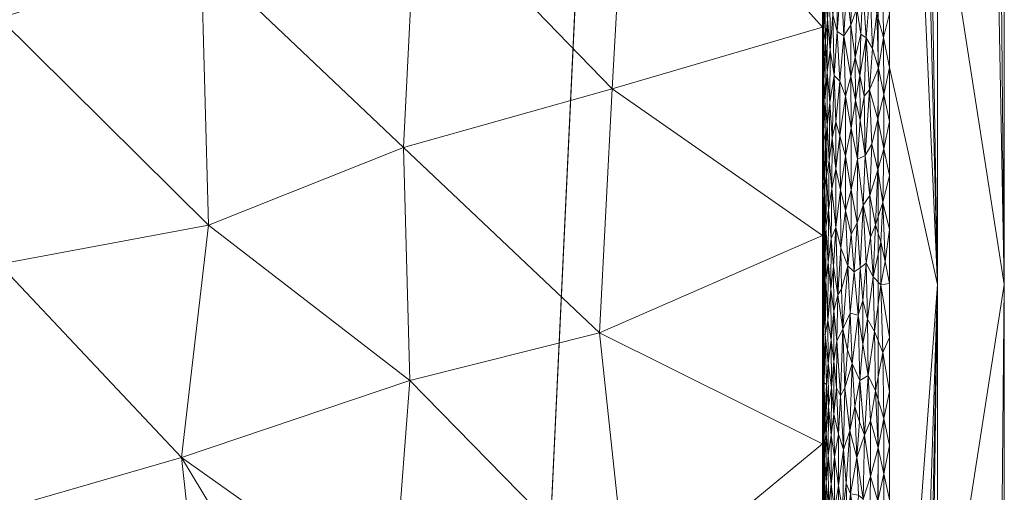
# Model space of a CAD drawing. Header units: millimetres. Extents: x -300 to 300, y 0 to 450.
# Tile 211 of 256: x 271 to 300, y 219 to 233. Entities that reach past the tile are written whole.
import ezdxf

# ---------------------------------------------------------------- set-up
doc = ezdxf.new("R2010")
doc.units = ezdxf.units.MM
doc.layers.add('A-GENM', color=13, linetype='Continuous')

# ---------------------------------------------------------------- blocks, each defined once
blk = doc.blocks.new('MODEL_CCAS0420-1080410R0 - MODEL_CCAS0420-1080410R0-453240-Preview')
at = {"layer": 'A-GENM', "lineweight": 9}
mesh = blk.add_polyface(dxfattribs=at)
corners = [(-296.159, -20, -110), (-295.657, -15.55, -110), (-294.177, -11.323, -110), (-291.793, -7.531, -110), (-288.625, -4.364, -110), (-284.831, -1.981, -110), (-280.602, -0.502, -110), (-276.147, 0, -110), (276.147, 0, -110), (280.596, -0.501, -110), (284.825, -1.978, -110), (288.619, -4.359, -110), (291.788, -7.525, -110), (294.174, -11.316, -110), (295.656, -15.545, -110), (296.159, -20, -110), (296.159, -426.171, -110), (295.658, -430.617, -110), (294.182, -434.842, -110), (291.802, -438.632, -110), (288.638, -441.797, -110), (284.848, -444.179, -110), (280.622, -445.657, -110), (276.171, -446.159, -110), (-276.171, -446.159, -110), (-280.617, -445.658, -110), (-284.842, -444.182, -110), (-288.632, -441.802, -110), (-291.797, -438.638, -110), (-294.179, -434.848, -110), (-295.657, -430.622, -110), (-296.159, -426.171, -110)]
mesh.append_faces([[corners[k] for k in face] for face in [(15, 12, 13, 14)]], dxfattribs={"vtx0": -1})
mesh.append_faces([[corners[k] for k in face] for face in [(16, 8, 15)]], dxfattribs={"vtx0": -1, "vtx1": -1})
mesh.append_faces([[corners[k] for k in face] for face in [(24, 31, 7, 8)]], dxfattribs={"vtx0": -1, "vtx1": -1, "vtx3": -1})
mesh.append_faces([[corners[k] for k in face] for face in [(31, 24, 25, 30), (18, 21, 22, 17), (17, 22, 23, 16)]], dxfattribs={"vtx0": -1, "vtx2": -1})
mesh.append_faces([[corners[k] for k in face] for face in [(0, 3, 4, 5), (0, 5, 6, 7)]], dxfattribs={"vtx0": -1, "vtx3": -1})
mesh.append_faces([[corners[k] for k in face] for face in [(28, 29, 27)]], dxfattribs={"vtx1": -1})
mesh.append_faces([[corners[k] for k in face] for face in [(25, 26, 30), (11, 12, 15, 10), (9, 10, 15, 8), (31, 0, 7)]], dxfattribs={"vtx1": -1, "vtx2": -1})
mesh.append_faces([[corners[k] for k in face] for face in [(23, 24, 8, 16)]], dxfattribs={"vtx1": -1, "vtx2": -1, "vtx3": -1})
mesh.append_faces([[corners[k] for k in face] for face in [(26, 27, 29, 30)]], dxfattribs={"vtx1": -1, "vtx3": -1})
mesh.append_faces([[corners[k] for k in face] for face in [(19, 20, 21, 18)]], dxfattribs={"vtx2": -1})
mesh.append_faces([[corners[k] for k in face] for face in [(0, 1, 2, 3)]], dxfattribs={"vtx3": -1})
mesh = blk.add_polyface(dxfattribs=at)
corners = [(-279.918, -2), (-292.651, -7.27), (-297.929, -20), (-297.929, -224.97), (-297.929, -429.94), (-292.661, -442.661), (-279.94, -447.929), (0, -447.929), (279.94, -447.929), (292.661, -442.661), (297.929, -429.94), (297.929, -224.97), (297.929, -20), (292.651, -7.27), (279.918, -2), (0, -2), (0, -3.5), (13.257, -3.5), (26.515, -3.5), (39.772, -3.5), (53.029, -3.5), (66.287, -3.5), (79.544, -3.5), (92.801, -3.5), (106.059, -3.5), (119.316, -3.5), (132.573, -3.5), (145.831, -3.5), (159.088, -3.5), (172.345, -3.5), (185.603, -3.5), (198.86, -3.5), (212.117, -3.5), (225.375, -3.5), (238.632, -3.5), (251.889, -3.5), (265.147, -3.5), (278.404, -3.5), (291.028, -7.487), (296.497, -19.511), (296.5, -32.769), (296.5, -46.026), (296.5, -59.283), (296.5, -72.541), (296.5, -85.798), (296.5, -99.055), (296.5, -112.313), (296.5, -125.57), (296.5, -138.827), (296.5, -152.085), (296.5, -165.342), (296.5, -178.599), (296.5, -191.857), (296.5, -205.114), (296.5, -218.371), (296.5, -231.629), (296.5, -244.886), (296.5, -258.143), (296.499, -271.401), (296.499, -284.658), (296.499, -297.915), (296.499, -311.173), (296.499, -324.43), (296.499, -337.687), (296.5, -350.945), (296.5, -364.202), (296.5, -377.459), (296.5, -390.717), (296.5, -403.974), (296.5, -417.231), (296.497, -430.489), (291.028, -442.513), (278.404, -446.5), (265.147, -446.5), (251.889, -446.5), (238.632, -446.5), (225.375, -446.5), (212.117, -446.5), (198.86, -446.5), (185.603, -446.5), (172.345, -446.5), (159.088, -446.5), (145.831, -446.5), (132.573, -446.5), (119.316, -446.5), (106.059, -446.5), (92.801, -446.5), (79.544, -446.5), (66.287, -446.5), (53.029, -446.5), (39.772, -446.5), (26.515, -446.5), (13.257, -446.5), (0, -446.5), (-12.926, -446.5), (-25.852, -446.5), (-38.777, -446.5), (-51.703, -446.5), (-64.629, -446.5), (-77.555, -446.5), (-90.48, -446.5), (-103.406, -446.5), (-116.332, -446.5), (-129.258, -446.5), (-142.183, -446.5), (-155.109, -446.5), (-168.035, -446.5), (-180.961, -446.5), (-193.887, -446.5), (-206.812, -446.5), (-219.738, -446.5), (-232.664, -446.5), (-245.59, -446.5), (-258.515, -446.5), (-271.441, -446.5), (-284.356, -445.968), (-294.544, -438.124), (-296.5, -425.35), (-296.5, -412.424), (-296.5, -399.498), (-296.5, -386.572), (-296.5, -373.646), (-296.5, -360.721), (-296.5, -347.795), (-296.499, -334.869), (-296.499, -321.943), (-296.499, -309.018), (-296.499, -296.092), (-296.499, -283.166), (-296.499, -270.24), (-296.5, -257.315), (-296.5, -244.389), (-296.5, -231.463), (-296.5, -218.537), (-296.5, -205.611), (-296.5, -192.686), (-296.5, -179.76), (-296.5, -166.834), (-296.5, -153.908), (-296.5, -140.983), (-296.5, -128.057), (-296.5, -115.131), (-296.5, -102.205), (-296.5, -89.28), (-296.5, -76.354), (-296.5, -63.428), (-296.5, -50.502), (-296.5, -37.576), (-296.5, -24.651), (-294.544, -11.876), (-284.356, -4.032), (-271.441, -3.5), (-258.515, -3.5), (-245.59, -3.5), (-232.664, -3.5), (-219.738, -3.5), (-206.812, -3.5), (-193.887, -3.5), (-180.961, -3.5), (-168.035, -3.5), (-155.109, -3.5), (-142.183, -3.5), (-129.258, -3.5), (-116.332, -3.5), (-103.406, -3.5), (-90.48, -3.5), (-77.555, -3.5), (-64.629, -3.5), (-51.703, -3.5), (-38.777, -3.5), (-25.852, -3.5), (-12.926, -3.5), (-294.538, -438.129), (-294.547, -438.108)]
mesh.append_faces([[corners[k] for k in face] for face in [(116, 172, 173)]])
mesh.append_faces([[corners[k] for k in face] for face in [(118, 4, 117), (6, 115, 5), (115, 6, 114), (7, 104, 6), (1, 150, 0), (151, 0, 150)]], dxfattribs={"vtx0": -1, "vtx1": -1})
mesh.append_faces([[corners[k] for k in face] for face in [(4, 124, 125), (7, 99, 100), (2, 148, 149), (149, 1, 2), (2, 141, 142), (0, 151, 152), (0, 160, 161, 15), (15, 165, 166), (15, 170, 171), (8, 81, 82, 7), (8, 72, 73), (11, 61, 62, 10), (12, 46, 47, 11), (38, 13, 14, 37), (13, 38, 39, 12)]], dxfattribs={"vtx0": -1, "vtx2": -1})
mesh.append_faces([[corners[k] for k in face] for face in [(4, 118, 119, 120), (4, 120, 121, 122), (3, 128, 129, 130), (3, 130, 131, 132), (3, 138, 139, 140), (0, 154, 155, 156), (0, 156, 157, 158), (15, 161, 162, 163), (15, 163, 164, 165), (8, 73, 74, 75), (7, 86, 87, 88), (7, 83, 84, 85), (10, 68, 69, 70), (11, 55, 56, 57), (14, 28, 29, 30), (14, 32, 33, 34), (15, 19, 20, 21), (12, 44, 45, 46), (11, 49, 50, 51), (11, 47, 48, 49), (12, 39, 40, 41)]], dxfattribs={"vtx0": -1, "vtx3": -1})
mesh.append_faces([[corners[k] for k in face] for face in [(123, 124, 4, 122), (127, 128, 3, 126), (113, 114, 6, 112), (111, 112, 6, 110), (109, 110, 6, 108), (107, 108, 6, 106), (96, 97, 7, 95), (105, 106, 6, 104), (103, 104, 7, 102), (101, 102, 7, 100), (98, 99, 7, 97), (94, 95, 7, 93), (135, 136, 3, 134), (137, 138, 3, 136), (133, 134, 3, 132), (145, 146, 2, 144), (147, 148, 2, 146), (143, 144, 2, 142), (149, 150, 1), (153, 154, 0, 152), (159, 160, 0, 158), (169, 170, 15, 168), (167, 168, 15, 166), (78, 79, 8, 77), (80, 81, 8, 79), (76, 77, 8, 75), (91, 92, 7, 90), (89, 90, 7, 88), (85, 86, 7), (82, 83, 7), (67, 68, 10, 66), (65, 66, 10, 64), (60, 61, 11, 59), (58, 59, 11, 57), (63, 64, 10, 62), (54, 55, 11, 53), (26, 27, 15, 25), (31, 32, 14, 30), (16, 17, 15, 171), (18, 19, 15, 17), (24, 25, 15, 23), (22, 23, 15, 21), (34, 35, 14), (52, 53, 11, 51), (36, 37, 14, 35), (42, 43, 12, 41), (43, 44, 12), (92, 93, 7)]], dxfattribs={"vtx1": -1, "vtx2": -1})
mesh.append_faces([[corners[k] for k in face] for face in [(3, 4, 125, 126), (2, 3, 140, 141), (71, 72, 8, 9), (70, 71, 9, 10), (27, 28, 14, 15)]], dxfattribs={"vtx1": -1, "vtx3": -1})
mesh.append_faces([[corners[k] for k in face] for face in [(4, 173, 117), (115, 172, 5)]], dxfattribs={"vtx2": -1})
mesh = blk.add_polyface(dxfattribs=at)
corners = [(-299.928, -20, -2.07), (-298.043, -20, -56.035), (-296.159, -20, -110), (-296.159, -426.171, -110), (-298.043, -428.055, -56.035), (-299.928, -429.94, -2.07), (-299.928, -224.97, -2.07)]
mesh.append_faces([[corners[k] for k in face] for face in [(6, 1, 2, 3)]], dxfattribs={"vtx0": -1, "vtx3": -1})
mesh.append_faces([[corners[k] for k in face] for face in [(3, 4, 6)]], dxfattribs={"vtx1": -1, "vtx2": -1})
mesh.append_faces([[corners[k] for k in face] for face in [(4, 5, 6), (6, 0, 1)]], dxfattribs={"vtx2": -1})
mesh = blk.add_polyface(dxfattribs=at)
corners = [(-299.928, -20, -2.07), (-299.928, -224.97, -2.07), (-299.928, -429.94, -2.07), (-299.368, -429.94, -0.611), (-297.929, -429.94), (-297.929, -224.97), (-297.929, -20), (-299.368, -20, -0.611), (-299.928, -315.406, -2.07), (-297.929, -327.455), (-297.929, -372.673), (-297.929, -276.212), (-299.928, -372.673, -2.07), (-299.928, -344.039, -2.07), (-299.928, -270.188, -2.07), (-299.928, -329.722, -2.07), (-299.928, -134.534, -2.07), (-297.929, -122.485), (-297.929, -173.727), (-297.929, -199.349), (-299.928, -77.267, -2.07), (-299.928, -179.752, -2.07), (-299.928, -105.901, -2.07), (-297.929, -71.242), (-297.929, -96.864), (-297.929, -401.306), (-299.928, -401.306, -2.07), (-299.928, -386.99, -2.07), (-299.928, -48.634, -2.07), (-297.929, -45.621), (-297.929, -58.432), (-297.929, -415.623), (-299.928, -34.317, -2.07), (-299.928, -415.623, -2.07), (-297.929, -34.317), (-299.928, -247.579, -2.07), (-297.929, -250.591), (-297.929, -263.402), (-297.929, -301.834), (-297.929, -148.106), (-299.928, -292.797, -2.07), (-299.928, -157.143, -2.07), (-297.929, -350.064), (-299.928, -202.361, -2.07), (-297.929, -212.159), (-299.928, -191.057, -2.07), (-299.928, -120.217, -2.07), (-299.928, -91.584, -2.07), (-297.929, -386.99), (-299.928, -62.95, -2.07), (-297.929, -237.781), (-297.929, -314.644), (-297.929, -135.296), (-297.929, -289.023), (-297.929, -160.917), (-299.928, -358.356, -2.07), (-297.929, -186.538), (-297.929, -109.674), (-297.929, -84.053)]
mesh.append_faces([[corners[k] for k in face] for face in [(35, 50, 1), (45, 56, 21), (41, 39, 16)]], dxfattribs={"vtx0": -1, "vtx1": -1})
mesh.append_faces([[corners[k] for k in face] for face in [(31, 33, 3), (32, 34, 7)]], dxfattribs={"vtx0": -1, "vtx1": -1, "vtx2": -1})
mesh.append_faces([[corners[k] for k in face] for face in [(18, 41, 21, 56), (14, 11, 37, 35), (28, 30, 29, 32), (32, 29, 34), (40, 53, 11, 14), (30, 28, 49)]], dxfattribs={"vtx0": -1, "vtx2": -1})
mesh.append_faces([[corners[k] for k in face] for face in [(16, 39, 52, 17), (9, 8, 15, 13), (1, 50, 5, 44), (35, 37, 36, 50)]], dxfattribs={"vtx0": -1, "vtx3": -1})
mesh.append_faces([[corners[k] for k in face] for face in [(54, 39, 41, 18), (51, 38, 8, 9)]], dxfattribs={"vtx1": -1, "vtx2": -1})
mesh.append_faces([[corners[k] for k in face] for face in [(47, 22, 24, 58), (10, 42, 55, 12), (43, 1, 44, 19), (46, 16, 17, 57), (22, 46, 57, 24), (20, 47, 58, 23), (49, 20, 23, 30), (27, 26, 25, 48), (12, 27, 48, 10), (26, 33, 31, 25), (40, 8, 38, 53), (42, 9, 13, 55), (45, 43, 19, 56)]], dxfattribs={"vtx1": -1, "vtx3": -1})
mesh.append_faces([[corners[k] for k in face] for face in [(34, 6, 7), (3, 4, 31), (33, 2, 3), (7, 0, 32)]], dxfattribs={"vtx2": -1})
mesh = blk.add_polyface(dxfattribs=at)
corners = [(-294.5, -134.301, -2), (-294.5, -139.199, -5), (-294.5, -132.968, -5), (-294.5, -131.278, -2), (-294.5, -146.394, -2), (-294.5, -152.441, -2), (-294.5, -151.661, -5), (-294.5, -145.43, -5), (-294.5, -251.368, -5), (-294.5, -245.136, -5.001), (-294.5, -249.186, -2), (-294.5, -255.233, -2), (-294.5, -140.348, -2), (-294.5, -206.86, -2), (-294.5, -212.907, -2), (-294.5, -207.744, -5), (-294.5, -263.833, -5), (-294.5, -257.601, -5), (-294.5, -261.279, -2), (-294.5, -176.627, -2), (-294.5, -182.674, -2), (-294.5, -176.586, -5), (-294.5, -170.581, -2), (-294.5, -201.512, -5), (-294.5, -195.28, -5), (-294.5, -200.813, -2), (-294.5, -188.72, -2), (-294.5, -182.817, -5), (-294.5, -170.354, -5), (-294.5, -154.777, -5), (-294.5, -158.487, -2), (-294.5, -213.976, -5), (-294.5, -218.953, -2), (-294.5, -225, -2), (-294.5, -226.439, -5.001), (-294.5, -220.208, -5.001), (-294.5, -279.419, -2), (-294.5, -285.466, -2), (-294.5, -282.53, -5), (-294.5, -276.298, -5), (-294.5, -267.326, -2), (-294.5, -270.065, -5), (-294.5, -189.048, -5), (-294.5, -194.767, -2), (-294.5, -238.904, -5.001), (-294.5, -232.671, -5.001), (-294.5, -237.093, -2), (-294.5, -243.14, -2), (-294.5, -164.123, -5), (-294.5, -164.534, -2), (-294.5, -231.046, -2), (-294.5, -288.758, -5), (-294.5, -273.373, -2), (-294.5, -129.234, -5), (-294.5, -128.254, -2), (-294.5, -157.892, -5), (-294.5, -125.499, -5)]
mesh.append_faces([[corners[k] for k in face] for face in [(28, 22, 21), (8, 11, 17), (3, 53, 54), (50, 34, 33)]], dxfattribs={"vtx0": -1, "vtx1": -1})
mesh.append_faces([[corners[k] for k in face] for face in [(0, 1, 2, 3), (1, 0, 12), (33, 34, 35, 32), (16, 18, 40, 41), (42, 26, 43), (23, 25, 13, 15), (48, 30, 49, 28), (3, 2, 53), (28, 49, 22)]], dxfattribs={"vtx0": -1, "vtx2": -1})
mesh.append_faces([[corners[k] for k in face] for face in [(13, 14, 15), (16, 17, 18), (19, 20, 21, 22), (23, 24, 25), (35, 31, 32), (11, 18, 17), (51, 38, 37), (40, 52, 41), (55, 29, 30, 48), (42, 27, 26), (53, 56, 54)]], dxfattribs={"vtx1": -1, "vtx2": -1})
mesh.append_faces([[corners[k] for k in face] for face in [(4, 5, 6, 7), (8, 9, 10, 11), (20, 26, 27, 21), (29, 6, 5, 30), (31, 15, 14, 32), (36, 37, 38, 39), (44, 45, 46, 47), (9, 44, 47, 10), (45, 34, 50, 46), (39, 41, 52, 36), (7, 1, 12, 4), (24, 42, 43, 25)]], dxfattribs={"vtx1": -1, "vtx3": -1})
mesh = blk.add_polyface(dxfattribs=at)
corners = [(-275.347, -219.791, -46.274), (-282.169, -222.102, -31.573), (-276.158, -226.746, -44.527), (-288.591, -207.148, -17.733), (-288.701, -215.421, -17.496), (-281.654, -215.321, -32.682), (-275.94, -234.814, -44.996), (-269.898, -232.931, -58.018), (-281.983, -229.068, -31.975), (-282.371, -236.86, -31.139), (-294.5, -207.744, -5), (-276.24, -211.678, -44.348), (-269.897, -218.223, -58.018), (-269.897, -225.577, -58.018), (-283.027, -205.91, -29.723), (-280.617, -211.06, -34.916), (-269.896, -210.868, -58.018), (-288.209, -230.819, -18.558), (-287.832, -223.528, -19.369), (-294.5, -226.439, -5.001), (-294.5, -213.976, -5), (-294.5, -220.208, -5.001), (-269.898, -240.284, -58.018), (-294.5, -232.671, -5.001), (-288.685, -239.171, -17.53), (-294.5, -238.904, -5.001)]
mesh.append_faces([[corners[k] for k in face] for face in [(7, 6, 22)]], dxfattribs={"vtx0": -1, "vtx1": -1})
mesh.append_faces([[corners[k] for k in face] for face in [(0, 1, 2), (3, 4, 5), (2, 6, 7), (6, 8, 9), (8, 6, 2), (4, 3, 10), (11, 0, 12), (11, 14, 15), (17, 8, 18), (18, 19, 17), (1, 8, 2), (13, 0, 2), (15, 5, 0), (1, 18, 8), (9, 8, 17), (23, 24, 17), (9, 17, 24), (18, 4, 21), (5, 4, 1), (18, 1, 4), (5, 1, 0), (11, 15, 0), (5, 15, 3)]], dxfattribs={"vtx0": -1, "vtx1": -1, "vtx2": -1})
mesh.append_faces([[corners[k] for k in face] for face in [(0, 13, 12), (18, 21, 19), (4, 10, 20), (24, 23, 25)]], dxfattribs={"vtx0": -1, "vtx2": -1})
mesh.append_faces([[corners[k] for k in face] for face in [(12, 16, 11), (20, 21, 4), (7, 13, 2), (19, 23, 17)]], dxfattribs={"vtx1": -1, "vtx2": -1})
mesh = blk.add_polyface(dxfattribs=at)
corners = [(-294.967, -217.421, -0.715), (-294.971, -218.953, -0.71), (-294.857, -218.241, -0.86), (-295.104, -218.148, -0.567), (-295.121, -220.034, -0.552), (-294.561, -218.244, -1.511), (-294.609, -219.05, -1.347), (-294.56, -219.708, -1.514), (-294.506, -218.246, -1.842), (-294.525, -217.539, -1.681), (-294.526, -219.002, -1.678), (-294.67, -219.855, -1.192), (-294.677, -218.343, -1.178), (-294.759, -219, -1.016), (-294.859, -219.812, -0.857), (-295.527, -219.793, -0.259), (-295.712, -218.551, -0.169), (-295.755, -220.466, -0.151), (-295.935, -219.225, -0.087), (-296.326, -217.729, -0.009), (-296.151, -218.502, -0.034), (-296.147, -216.922, -0.035), (-295.905, -217.353, -0.097), (-296.33, -219.31, -0.008), (-296.155, -220.083, -0.033), (-294.506, -219.709, -1.839), (-294.5, -220.465, -2), (-294.5, -218.953, -2), (-294.5, -217.442, -2), (-294.61, -217.586, -1.344), (-294.757, -217.535, -1.019), (-294.673, -216.83, -1.185), (-295.199, -219.019, -0.482), (-295.335, -218.705, -0.378), (-295.316, -220.591, -0.391), (-295.567, -218.671, -0.237), (-295.5, -217.639, -0.274), (-295.678, -216.625, -0.184), (-295.233, -217.781, -0.454), (-295.329, -216.835, -0.382), (-296.5, -216.921), (-296.5, -218.537), (-296.5, -220.153)]
mesh.append_faces([[corners[k] for k in face] for face in [(0, 1, 2), (1, 3, 4), (5, 6, 7), (8, 9, 10), (11, 12, 13), (14, 2, 1), (15, 16, 17), (17, 16, 18), (19, 20, 21), (22, 18, 16), (23, 24, 20), (25, 27, 8), (8, 10, 25), (10, 9, 5), (5, 7, 10), (12, 11, 6), (6, 5, 29), (12, 30, 13), (29, 12, 6), (12, 29, 31), (2, 13, 30), (13, 2, 14), (0, 3, 1), (32, 4, 3), (33, 15, 34), (35, 16, 15), (35, 33, 36), (20, 18, 22), (20, 22, 21), (16, 36, 37), (38, 33, 32), (33, 39, 36), (19, 41, 23), (23, 20, 19), (18, 20, 24), (38, 32, 3), (34, 32, 33), (33, 38, 39), (33, 35, 15), (36, 16, 35)]], dxfattribs={"vtx0": -1, "vtx1": -1, "vtx2": -1})
mesh.append_faces([[corners[k] for k in face] for face in [(25, 26, 27), (8, 27, 28), (23, 41, 42)]], dxfattribs={"vtx0": -1, "vtx2": -1})
mesh.append_faces([[corners[k] for k in face] for face in [(40, 41, 19)]], dxfattribs={"vtx1": -1, "vtx2": -1})
mesh = blk.add_polyface(dxfattribs=at)
corners = [(-294.606, -220.516, -1.358), (-294.678, -221.317, -1.174), (-294.612, -221.977, -1.34), (-294.562, -220.918, -1.504), (-294.56, -219.708, -1.514), (-294.67, -219.855, -1.192), (-294.506, -219.709, -1.839), (-294.526, -219.002, -1.678), (-294.527, -220.465, -1.674), (-294.505, -220.908, -1.861), (-294.5, -220.465, -2), (-294.753, -220.463, -1.026), (-294.759, -219, -1.016), (-294.835, -221.089, -0.892), (-294.977, -220.492, -0.702), (-294.918, -221.881, -0.775), (-296.083, -221.784, -0.048), (-296.155, -220.083, -0.033), (-296.327, -220.961, -0.009), (-295.165, -221.879, -0.512), (-295.121, -220.034, -0.552), (-295.316, -220.591, -0.391), (-294.547, -222.027, -1.566), (-294.512, -221.936, -1.781), (-294.859, -219.812, -0.857), (-294.5, -221.977, -2), (-294.609, -219.05, -1.347), (-294.761, -221.889, -1.012), (-294.971, -218.953, -0.71), (-295.199, -219.019, -0.482), (-295.035, -221.642, -0.637), (-295.604, -220.861, -0.219), (-295.614, -222.101, -0.214), (-295.464, -221.318, -0.295), (-295.933, -220.895, -0.088), (-295.383, -222.608, -0.345), (-295.861, -222.25, -0.111), (-295.755, -220.466, -0.151), (-296.33, -219.31, -0.008), (-296.5, -220.153), (-296.5, -221.769), (-295.935, -219.225, -0.087), (-295.527, -219.793, -0.259)]
mesh.append_faces([[corners[k] for k in face] for face in [(0, 1, 2), (0, 3, 4), (5, 1, 0), (6, 7, 8), (9, 10, 6), (7, 4, 8), (11, 5, 12), (13, 14, 15), (16, 17, 18), (19, 20, 21), (8, 22, 23), (24, 11, 12), (3, 8, 4), (9, 8, 23), (0, 4, 26), (5, 0, 26), (5, 11, 1), (27, 1, 11), (14, 24, 28), (21, 20, 29), (14, 30, 15), (31, 32, 33), (28, 20, 14), (30, 20, 19), (13, 27, 11), (17, 16, 34), (35, 21, 33), (36, 37, 34), (38, 18, 17), (11, 24, 13), (14, 13, 24), (39, 18, 38), (20, 30, 14), (2, 3, 0), (8, 3, 22), (37, 41, 34), (17, 34, 41), (8, 9, 6), (21, 42, 33), (31, 33, 42), (42, 37, 31), (37, 32, 31)]], dxfattribs={"vtx0": -1, "vtx1": -1, "vtx2": -1})
mesh.append_faces([[corners[k] for k in face] for face in [(25, 10, 9), (39, 40, 18)]], dxfattribs={"vtx1": -1, "vtx2": -1})
mesh = blk.add_polyface(dxfattribs=at)
corners = [(-295.316, -220.591, -0.391), (-295.383, -222.608, -0.345), (-295.165, -221.879, -0.512), (-294.506, -223.085, -1.843), (-294.512, -221.936, -1.781), (-294.523, -223.488, -1.694), (-296.295, -222.932, -0.012), (-296.05, -223.559, -0.056), (-296.083, -221.784, -0.048), (-295.838, -223.937, -0.119), (-295.704, -223.184, -0.172), (-295.861, -222.25, -0.111), (-294.669, -222.615, -1.196), (-294.581, -223.472, -1.435), (-294.612, -221.977, -1.34), (-295.24, -223.016, -0.449), (-294.761, -221.889, -1.012), (-294.754, -223.317, -1.025), (-294.547, -222.027, -1.566), (-294.928, -223.28, -0.763), (-294.918, -221.881, -0.775), (-295.035, -221.642, -0.637), (-294.678, -221.317, -1.174), (-294.506, -224.337, -1.846), (-294.562, -220.918, -1.504), (-294.654, -223.895, -1.23), (-294.835, -221.089, -0.892), (-294.836, -222.667, -0.891), (-295.614, -222.101, -0.214), (-295.566, -224.047, -0.238), (-295.464, -221.318, -0.295), (-294.839, -224.174, -0.886), (-295.1, -223.63, -0.571), (-295.326, -224.107, -0.385), (-295.755, -220.466, -0.151), (-295.933, -220.895, -0.088), (-294.5, -221.977, -2), (-296.5, -221.769), (-296.327, -220.961, -0.009), (-294.5, -223.488, -2), (-294.505, -220.908, -1.861), (-296.5, -223.384)]
mesh.append_faces([[corners[k] for k in face] for face in [(36, 3, 39)]], dxfattribs={"vtx0": -1, "vtx1": -1})
mesh.append_faces([[corners[k] for k in face] for face in [(0, 1, 2), (3, 4, 5), (6, 7, 8), (9, 10, 11), (12, 13, 14), (2, 1, 15), (12, 16, 17), (11, 8, 7), (13, 18, 14), (19, 20, 21), (12, 14, 22), (18, 13, 5), (4, 18, 5), (3, 5, 23), (24, 14, 18), (12, 25, 13), (26, 20, 27), (1, 28, 29), (30, 28, 1), (27, 20, 19), (26, 27, 16), (27, 31, 17), (21, 32, 19), (15, 1, 33), (11, 28, 34), (35, 8, 11), (11, 7, 9), (36, 4, 3), (31, 27, 19), (17, 16, 27), (37, 6, 38), (8, 38, 6), (16, 12, 22), (17, 25, 12), (32, 21, 2), (23, 39, 3), (36, 40, 4), (29, 33, 1), (33, 32, 15), (32, 2, 15), (10, 29, 28), (11, 10, 28)]], dxfattribs={"vtx0": -1, "vtx1": -1, "vtx2": -1})
mesh.append_faces([[corners[k] for k in face] for face in [(6, 37, 41)]], dxfattribs={"vtx0": -1, "vtx2": -1})
mesh = blk.add_polyface(dxfattribs=at)
corners = [(-294.654, -223.895, -1.23), (-294.754, -223.317, -1.025), (-294.746, -224.83, -1.04), (-294.928, -223.28, -0.763), (-294.953, -224.657, -0.732), (-294.839, -224.174, -0.886), (-294.829, -225.507, -0.901), (-294.753, -226.345, -1.026), (-295.1, -223.63, -0.571), (-294.506, -224.337, -1.846), (-294.505, -225.756, -1.853), (-294.5, -225, -2), (-296.05, -223.559, -0.056), (-296.295, -222.932, -0.012), (-296.244, -224.957, -0.019), (-295.838, -223.937, -0.119), (-295.704, -224.486, -0.172), (-295.704, -223.184, -0.172), (-294.666, -225.626, -1.201), (-294.595, -225.103, -1.39), (-294.581, -223.472, -1.435), (-294.554, -224.589, -1.536), (-294.553, -225.848, -1.543), (-295.566, -224.047, -0.238), (-295.439, -225.347, -0.31), (-295.326, -224.107, -0.385), (-294.895, -226.67, -0.806), (-295.068, -224.834, -0.603), (-295.249, -225.532, -0.441), (-295.049, -226.063, -0.623), (-294.524, -225.002, -1.688), (-294.523, -223.488, -1.694), (-294.5, -223.488, -2), (-296.5, -223.384), (-296.5, -225), (-296.371, -225.656, -0.005), (-296.235, -226.241, -0.02), (-296.01, -225.194, -0.066), (-295.804, -225.612, -0.132), (-295.619, -225.47, -0.211)]
mesh.append_faces([[corners[k] for k in face] for face in [(0, 1, 2), (3, 4, 5), (2, 6, 7), (8, 4, 3), (9, 10, 11), (12, 13, 14), (15, 16, 17), (0, 18, 19), (2, 7, 18), (20, 0, 19), (6, 2, 5), (0, 2, 18), (5, 2, 1), (21, 19, 22), (23, 24, 25), (6, 4, 26), (27, 28, 29), (4, 6, 5), (10, 9, 30), (21, 31, 20), (30, 21, 22), (31, 30, 9), (29, 4, 27), (33, 14, 13), (35, 36, 14), (14, 36, 37), (31, 21, 30), (20, 19, 21), (37, 15, 12), (38, 39, 16), (25, 24, 28), (39, 24, 23), (8, 25, 28), (16, 39, 23), (38, 16, 15), (23, 17, 16), (15, 37, 38), (14, 37, 12), (4, 8, 27), (28, 27, 8), (14, 34, 35)]], dxfattribs={"vtx0": -1, "vtx1": -1, "vtx2": -1})
mesh.append_faces([[corners[k] for k in face] for face in [(9, 11, 32), (14, 33, 34)]], dxfattribs={"vtx0": -1, "vtx2": -1})
mesh = blk.add_polyface(dxfattribs=at)
corners = [(-294.552, -227.801, -1.547), (-294.522, -226.512, -1.703), (-294.553, -225.848, -1.543), (-296.084, -226.753, -0.048), (-295.931, -226.382, -0.089), (-296.01, -225.194, -0.066), (-295.185, -227.183, -0.494), (-295.049, -226.063, -0.623), (-295.249, -225.532, -0.441), (-294.778, -227.826, -0.982), (-294.674, -227.198, -1.183), (-294.753, -226.345, -1.026), (-294.666, -225.626, -1.201), (-294.505, -225.756, -1.853), (-294.524, -225.002, -1.688), (-294.506, -227.36, -1.846), (-294.5, -226.512, -2), (-295.716, -227.342, -0.167), (-295.804, -225.612, -0.132), (-295.536, -226.813, -0.254), (-295.351, -227.804, -0.367), (-295.356, -226.472, -0.364), (-294.601, -226.676, -1.372), (-294.595, -225.103, -1.39), (-296.299, -227.424, -0.012), (-296.5, -226.616), (-296.5, -228.232), (-295.439, -225.347, -0.31), (-295.619, -225.47, -0.211), (-296.152, -228.397, -0.034), (-295.91, -227.627, -0.095), (-294.616, -228.215, -1.327), (-294.895, -226.67, -0.806), (-294.953, -224.657, -0.732), (-294.829, -225.507, -0.901), (-294.5, -225, -2), (-294.521, -228.028, -1.708), (-294.5, -228.023, -2), (-295.032, -227.798, -0.641), (-296.235, -226.241, -0.02), (-296.371, -225.656, -0.005), (-296.5, -225)]
mesh.append_faces([[corners[k] for k in face] for face in [(0, 1, 2), (3, 4, 5), (6, 7, 8), (9, 10, 11), (10, 12, 11), (1, 13, 14), (13, 15, 16), (4, 17, 18), (19, 20, 21), (12, 22, 23), (27, 28, 19), (3, 29, 30), (22, 10, 31), (10, 22, 12), (0, 22, 31), (14, 2, 1), (32, 9, 11), (7, 32, 33), (27, 21, 8), (32, 11, 34), (36, 1, 0), (15, 13, 1), (23, 22, 2), (0, 2, 22), (7, 6, 38), (21, 6, 8), (32, 7, 38), (39, 40, 24), (39, 24, 3), (1, 36, 15), (3, 24, 29), (4, 3, 30), (17, 19, 28), (28, 18, 17), (19, 21, 27), (6, 21, 20), (5, 39, 3), (24, 40, 25), (17, 4, 30), (5, 4, 18)]], dxfattribs={"vtx0": -1, "vtx1": -1, "vtx2": -1})
mesh.append_faces([[corners[k] for k in face] for face in [(24, 25, 26), (15, 37, 16)]], dxfattribs={"vtx0": -1, "vtx2": -1})
mesh.append_faces([[corners[k] for k in face] for face in [(16, 35, 13), (41, 25, 40)]], dxfattribs={"vtx1": -1, "vtx2": -1})
mesh = blk.add_polyface(dxfattribs=at)
corners = [(-295.897, -230.795, -0.1), (-295.773, -228.83, -0.144), (-295.972, -229.17, -0.077), (-295.185, -230.602, -0.495), (-295.013, -229.416, -0.662), (-295.18, -228.808, -0.498), (-294.897, -228.431, -0.804), (-294.893, -229.837, -0.809), (-294.79, -229.342, -0.963), (-294.895, -226.67, -0.806), (-295.032, -227.798, -0.641), (-294.506, -228.779, -1.839), (-294.527, -229.535, -1.674), (-294.506, -230.297, -1.838), (-294.696, -228.679, -1.137), (-294.712, -230.416, -1.103), (-294.633, -229.75, -1.282), (-294.778, -227.826, -0.982), (-295.351, -227.804, -0.367), (-295.353, -229.65, -0.366), (-295.536, -226.813, -0.254), (-295.716, -227.342, -0.167), (-295.543, -228.714, -0.25), (-294.5, -229.535, -2), (-295.91, -227.627, -0.095), (-296.152, -228.397, -0.034), (-296.326, -229.03, -0.009), (-296.299, -227.424, -0.012), (-296.5, -228.232), (-295.624, -229.883, -0.209), (-295.478, -230.488, -0.287), (-294.552, -227.801, -1.547), (-294.583, -229.208, -1.43), (-294.616, -228.215, -1.327), (-294.674, -227.198, -1.183), (-294.521, -228.028, -1.708), (-295.185, -227.183, -0.494), (-294.5, -228.023, -2), (-294.506, -227.36, -1.846), (-296.154, -229.912, -0.034), (-296.5, -229.847)]
mesh.append_faces([[corners[k] for k in face] for face in [(37, 11, 23)]], dxfattribs={"vtx0": -1, "vtx1": -1})
mesh.append_faces([[corners[k] for k in face] for face in [(0, 1, 2), (3, 4, 5), (6, 7, 8), (6, 9, 10), (11, 12, 13), (14, 15, 16), (15, 14, 8), (14, 17, 8), (5, 18, 19), (20, 21, 22), (13, 23, 11), (24, 25, 2), (26, 27, 28), (29, 30, 22), (18, 22, 19), (12, 31, 32), (7, 6, 4), (16, 33, 14), (34, 14, 33), (14, 34, 17), (32, 33, 16), (35, 12, 11), (6, 8, 17), (9, 6, 17), (4, 6, 10), (5, 4, 10), (5, 36, 18), (5, 19, 3), (36, 5, 10), (20, 22, 18), (37, 38, 11), (11, 38, 35), (26, 25, 27), (12, 35, 31), (25, 26, 39), (2, 25, 39), (2, 1, 24), (21, 24, 1), (22, 21, 1), (22, 30, 19), (22, 1, 29), (31, 33, 32)]], dxfattribs={"vtx0": -1, "vtx1": -1, "vtx2": -1})
mesh.append_faces([[corners[k] for k in face] for face in [(26, 28, 40)]], dxfattribs={"vtx0": -1, "vtx2": -1})
mesh = blk.add_polyface(dxfattribs=at)
corners = [(-296.321, -232.36, -0.009), (-296.165, -231.444, -0.032), (-296.331, -230.655, -0.008), (-294.571, -230.45, -1.471), (-294.64, -231.319, -1.264), (-294.583, -232.262, -1.43), (-296.154, -229.912, -0.034), (-295.745, -230.603, -0.155), (-295.804, -232.349, -0.132), (-295.616, -231.225, -0.213), (-295.475, -231.761, -0.288), (-295.342, -231.187, -0.373), (-295.478, -230.488, -0.287), (-295.013, -229.416, -0.662), (-295.185, -230.602, -0.495), (-295.01, -231.047, -0.665), (-294.583, -229.208, -1.43), (-294.633, -229.75, -1.282), (-296.5, -229.847), (-296.326, -229.03, -0.009), (-295.136, -232.404, -0.538), (-295.897, -230.795, -0.1), (-294.5, -231.046, -2), (-294.506, -230.297, -1.838), (-294.508, -231.802, -1.818), (-294.5, -232.558, -2), (-294.53, -231.046, -1.652), (-294.534, -232.558, -1.632), (-294.712, -230.416, -1.103), (-294.722, -231.98, -1.083), (-294.847, -231.223, -0.875), (-294.936, -232.537, -0.753), (-294.79, -229.342, -0.963), (-294.893, -229.837, -0.809), (-295.353, -229.65, -0.366), (-295.624, -229.883, -0.209), (-294.527, -229.535, -1.674), (-294.5, -229.535, -2), (-296.5, -231.463), (-295.995, -232.033, -0.07), (-295.972, -229.17, -0.077), (-295.773, -228.83, -0.144), (-295.646, -232.459, -0.198)]
mesh.append_faces([[corners[k] for k in face] for face in [(0, 1, 2), (3, 4, 5), (1, 6, 2), (7, 8, 9), (10, 11, 12), (13, 14, 15), (3, 16, 17), (18, 2, 19), (14, 20, 15), (6, 1, 21), (22, 23, 24), (24, 23, 26), (27, 24, 26), (4, 28, 29), (30, 15, 31), (28, 30, 29), (17, 28, 4), (30, 28, 32), (3, 17, 4), (33, 15, 30), (34, 11, 14), (11, 20, 14), (12, 35, 9), (26, 23, 36), (36, 3, 26), (5, 26, 3), (2, 38, 0), (19, 2, 6), (35, 7, 9), (39, 21, 1), (21, 40, 6), (8, 21, 39), (15, 33, 13), (30, 32, 33), (12, 11, 34), (10, 12, 9), (7, 41, 21), (10, 9, 42), (41, 7, 35), (8, 7, 21), (36, 16, 3)]], dxfattribs={"vtx0": -1, "vtx1": -1, "vtx2": -1})
mesh.append_faces([[corners[k] for k in face] for face in [(24, 25, 22), (23, 22, 37)]], dxfattribs={"vtx0": -1, "vtx2": -1})
mesh.append_faces([[corners[k] for k in face] for face in [(18, 38, 2)]], dxfattribs={"vtx1": -1, "vtx2": -1})
mesh = blk.add_polyface(dxfattribs=at)
corners = [(-296.124, -233.079, -0.039), (-296.302, -234.071, -0.011), (-296.109, -234.735, -0.043), (-294.805, -233.036, -0.939), (-294.722, -231.98, -1.083), (-294.847, -231.223, -0.875), (-294.567, -233.812, -1.486), (-294.583, -232.262, -1.43), (-294.648, -232.901, -1.245), (-294.632, -234.457, -1.286), (-294.5, -234.07, -2), (-294.5, -232.558, -2), (-294.506, -233.314, -1.846), (-296.321, -232.36, -0.009), (-295.136, -232.404, -0.538), (-295.216, -233.825, -0.468), (-295.052, -234.066, -0.62), (-294.715, -233.953, -1.099), (-294.936, -232.537, -0.753), (-294.534, -232.558, -1.632), (-294.522, -234.21, -1.702), (-294.508, -231.802, -1.818), (-294.935, -233.824, -0.754), (-294.64, -231.319, -1.264), (-294.53, -231.046, -1.652), (-294.866, -234.814, -0.847), (-295.347, -232.727, -0.37), (-295.01, -231.047, -0.665), (-296.5, -233.079), (-296.5, -234.694), (-296.165, -231.444, -0.032), (-295.995, -232.033, -0.07), (-295.922, -233.796, -0.092), (-295.804, -232.349, -0.132), (-295.702, -233.861, -0.173), (-295.524, -233.224, -0.261), (-295.646, -232.459, -0.198), (-296.5, -231.463), (-295.37, -234.122, -0.354), (-295.475, -231.761, -0.288), (-295.616, -231.225, -0.213), (-295.342, -231.187, -0.373)]
mesh.append_faces([[corners[k] for k in face] for face in [(0, 1, 2), (3, 4, 5), (6, 7, 8), (8, 9, 6), (13, 1, 0), (14, 15, 16), (3, 17, 4), (3, 5, 18), (12, 19, 20), (17, 9, 8), (6, 20, 19), (7, 6, 19), (11, 21, 12), (19, 12, 21), (22, 3, 18), (7, 23, 8), (24, 7, 19), (4, 8, 23), (4, 17, 8), (25, 17, 3), (14, 16, 18), (15, 14, 26), (14, 18, 27), (22, 18, 16), (28, 1, 13), (13, 0, 30), (31, 32, 33), (31, 30, 0), (32, 0, 2), (33, 32, 34), (34, 35, 36), (32, 31, 0), (38, 15, 26), (38, 26, 35), (39, 35, 26), (33, 36, 40), (14, 41, 26), (26, 41, 39), (3, 22, 25), (34, 36, 33), (39, 36, 35)]], dxfattribs={"vtx0": -1, "vtx1": -1, "vtx2": -1})
mesh.append_faces([[corners[k] for k in face] for face in [(1, 28, 29), (13, 37, 28)]], dxfattribs={"vtx0": -1, "vtx2": -1})
mesh.append_faces([[corners[k] for k in face] for face in [(10, 11, 12)]], dxfattribs={"vtx1": -1, "vtx2": -1})

msp = doc.modelspace()

# ---------------------------------------------------------------- block references
at = {"layer": 'A-GENM', "lineweight": 9, "rotation": 180}
msp.add_blockref('MODEL_CCAS0420-1080410R0 - MODEL_CCAS0420-1080410R0-453240-Preview', (0, 0, 850), dxfattribs=at)

doc.saveas('drawing.dxf')
